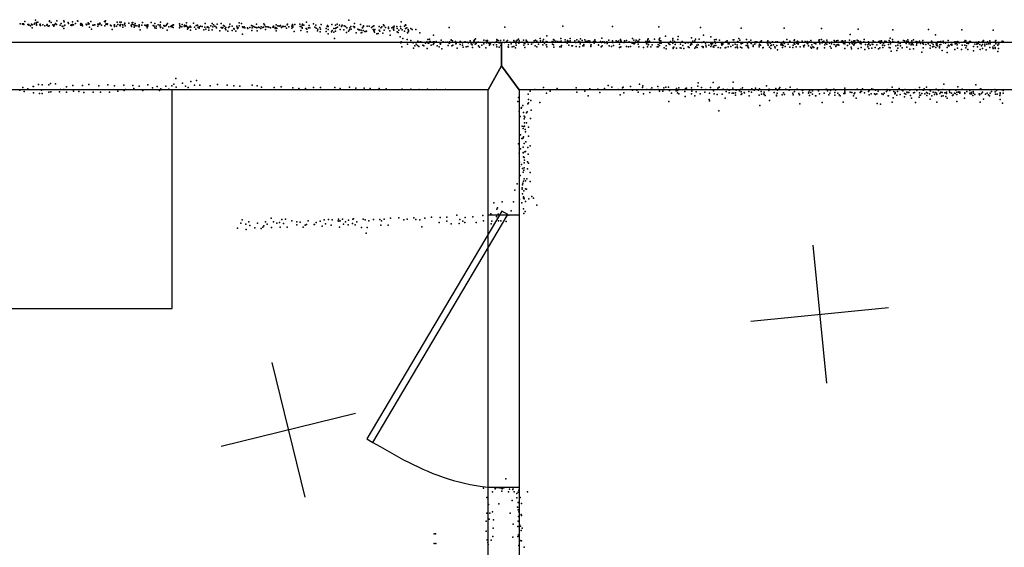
# Model space of a CAD drawing. Header units: millimetres. Extents: x -37310 to 30656, y -73877 to 11784.
# Tile 8 of 34: x -9690 to -6846, y -28379 to -26857. Entities that reach past the tile are written whole.
import ezdxf

# ---------------------------------------------------------------- set-up
doc = ezdxf.new("R2010")
doc.units = ezdxf.units.MM
for name, color, linetype in [('DOORS', 7, 'Continuous'), ('OBJECTS', 8, 'Continuous'), ('P', 9, 'Continuous'), ('PANOS', 10, 'Continuous'), ('ROOMS', 1, 'Continuous'), ('WALLS', 3, 'Continuous')]:
    doc.layers.add(name, color=color, linetype=linetype)

# ---------------------------------------------------------------- blocks, each defined once
blk = doc.blocks.new('1-Standard_3D')
for points in [[(-403.982, 5.64828), (253.382, 394.931), (263.573, 377.722), (-393.791, -11.5606), (-403.982, 5.64828)], [(263.573, 377.722), (275.367, 357.142), (283.15, 343.495), (290.844, 329.879), (298.429, 316.269), (305.882, 302.642), (313.184, 288.973), (320.313, 275.239), (327.249, 261.416), (333.971, 247.479), (340.456, 233.405), (346.686, 219.17), (352.638, 204.75), (358.291, 190.121), (363.626, 175.258), (368.62, 160.139), (373.253, 144.738), (377.503, 129.032), (381.351, 112.998), (384.774, 96.6102), (387.752, 79.8457), (390.265, 62.6802), (392.29, 45.0899), (393.807, 27.0508), (395.085, -0.90191)]]:
    blk.add_lwpolyline(points)

msp = doc.modelspace()

# ---------------------------------------------------------------- linework, layer by layer
at = {"layer": 'DOORS'}
msp.add_lwpolyline([(-8336.4, -28207.1), (-8336.4, -27419.7), (-8247.4, -27419.7), (-8247.4, -28207.1), (-8336.4, -28207.1)], dxfattribs=at)
at = {"layer": 'OBJECTS'}
for points in [[(-9249.7, -27690), (-9249.7, -27059.6)], [(-10765.7, -27690), (-9249.7, -27690)]]:
    msp.add_lwpolyline(points, dxfattribs=at)
at = {"layer": 'P'}
for p in [(-9675, -26862), (-9646, -26867), (-9644, -26858), (-9641, -26865), (-9637, -26864), (-9603, -26860), (-9603, -26862), (-9599, -26865), (-9582, -26860), (-9562, -26860), (-9561, -26863), (-9550, -26865), (-9537, -26863), (-9523, -26860), (-9522, -26861), (-9492, -26866), (-9484, -26862), (-9458, -26867), (-9445, -26862), (-9443, -26863), (-9442, -26860), (-9408, -26864), (-9400, -26864), (-9397, -26864), (-9386, -26867), (-9374, -26867), (-9365, -26866), (-9363, -26865), (-9335, -26865), (-9310, -26865), (-9283, -26864), (-9208, -26866), (-9188, -26867), (-9056, -26866), (-8861, -26864), (-8739, -26858), (-8588, -26863), (-9688, -26869), (-9681, -26869), (-9681, -26870), (-9679, -26869), (-9678, -26871), (-9666, -26871), (-9663, -26871), (-9663, -26873), (-9658, -26875), (-9655, -26870), (-9654, -26872), (-9654, -26881), (-9648, -26870), (-9641, -26870), (-9641, -26873), (-9631, -26872), (-9630, -26870), (-9630, -26871), (-9629, -26874), (-9623, -26872), (-9617, -26875), (-9611, -26873), (-9610, -26871), (-9607, -26876), (-9604, -26875), (-9594, -26872), (-9592, -26873), (-9591, -26876), (-9589, -26872), (-9586, -26868), (-9583, -26871), (-9573, -26873), (-9570, -26868), (-9567, -26876), (-9565, -26877), (-9562, -26883), (-9560, -26874), (-9559, -26873), (-9549, -26868), (-9542, -26873), (-9540, -26872), (-9539, -26874), (-9537, -26871), (-9534, -26872), (-9528, -26868), (-9514, -26870), (-9513, -26868), (-9513, -26872), (-9513, -26873), (-9511, -26869), (-9509, -26871), (-9508, -26875), (-9498, -26870), (-9497, -26872), (-9492, -26870), (-9489, -26869), (-9488, -26879), (-9482, -26884), (-9478, -26873), (-9475, -26873), (-9474, -26872), (-9473, -26872), (-9464, -26870), (-9464, -26876), (-9462, -26870), (-9461, -26871), (-9457, -26869), (-9453, -26873), (-9444, -26875), (-9441, -26870), (-9440, -26869), (-9439, -26870), (-9437, -26871), (-9436, -26869), (-9427, -26873), (-9425, -26875), (-9423, -26885), (-9417, -26873), (-9416, -26872), (-9416, -26877), (-9410, -26876), (-9406, -26871), (-9400, -26873), (-9399, -26875), (-9398, -26871), (-9393, -26872), (-9392, -26873), (-9392, -26879), (-9387, -26870), (-9385, -26875), (-9368, -26873), (-9367, -26877), (-9365, -26871), (-9360, -26872), (-9359, -26879), (-9356, -26868), (-9356, -26874), (-9356, -26875), (-9351, -26875), (-9346, -26876), (-9345, -26872), (-9345, -26874), (-9345, -26878), (-9342, -26886), (-9337, -26873), (-9328, -26873), (-9326, -26874), (-9323, -26875), (-9321, -26872), (-9321, -26877), (-9321, -26881), (-9320, -26872), (-9320, -26876), (-9304, -26874), (-9301, -26876), (-9299, -26868), (-9299, -26881), (-9295, -26876), (-9295, -26882), (-9290, -26872), (-9285, -26875), (-9284, -26872), (-9283, -26880), (-9282, -26879), (-9276, -26882), (-9273, -26874), (-9271, -26876), (-9270, -26876), (-9267, -26874), (-9265, -26871), (-9264, -26887), (-9263, -26868), (-9259, -26878), (-9253, -26877), (-9251, -26875), (-9250, -26878), (-9250, -26878), (-9248, -26873), (-9248, -26874), (-9246, -26880), (-9245, -26872), (-9228, -26869), (-9228, -26881), (-9227, -26874), (-9226, -26877), (-9221, -26878), (-9220, -26871), (-9215, -26876), (-9214, -26873), (-9213, -26877), (-9209, -26874), (-9208, -26876), (-9205, -26879), (-9205, -26884), (-9203, -26882), (-9200, -26879), (-9197, -26876), (-9196, -26887), (-9195, -26879), (-9185, -26879), (-9181, -26884), (-9180, -26874), (-9176, -26873), (-9176, -26874), (-9174, -26880), (-9171, -26878), (-9171, -26882), (-9167, -26876), (-9163, -26877), (-9158, -26886), (-9155, -26879), (-9154, -26868), (-9152, -26884), (-9148, -26879), (-9146, -26878), (-9146, -26879), (-9143, -26881), (-9143, -26887), (-9138, -26875), (-9134, -26868), (-9134, -26886), (-9132, -26878), (-9130, -26872), (-9126, -26876), (-9122, -26879), (-9122, -26879), (-9121, -26881), (-9119, -26870), (-9112, -26889), (-9108, -26868), (-9108, -26880), (-9105, -26882), (-9103, -26880), (-9101, -26874), (-9098, -26876), (-9096, -26883), (-9094, -26880), (-9094, -26886), (-9089, -26890), (-9087, -26880), (-9084, -26877), (-9083, -26870), (-9076, -26876), (-9076, -26888), (-9071, -26883), (-9070, -26884), (-9065, -26890), (-9063, -26876), (-9062, -26879), (-9061, -26883), (-9059, -26881), (-9056, -26875), (-9049, -26868), (-9046, -26878), (-9044, -26880), (-9041, -26878), (-9041, -26880), (-9039, -26881), (-9032, -26881), (-9031, -26883), (-9025, -26880), (-9020, -26874), (-9019, -26888), (-9018, -26875), (-9018, -26881), (-9014, -26877), (-9011, -26879), (-9007, -26880), (-9006, -26870), (-9005, -26881), (-9004, -26889), (-9000, -26879), (-8998, -26880), (-8993, -26883), (-8992, -26878), (-8987, -26880), (-8986, -26879), (-8985, -26869), (-8983, -26872), (-8980, -26877), (-8980, -26885), (-8978, -26878), (-8973, -26878), (-8970, -26879), (-8965, -26881), (-8959, -26879), (-8957, -26876), (-8956, -26879), (-8952, -26883), (-8950, -26880), (-8949, -26872), (-8949, -26889), (-8947, -26883), (-8944, -26875), (-8940, -26876), (-8936, -26874), (-8936, -26875), (-8934, -26880), (-8931, -26877), (-8928, -26877), (-8923, -26877), (-8919, -26882), (-8917, -26872), (-8916, -26870), (-8912, -26878), (-8904, -26876), (-8904, -26882), (-8902, -26871), (-8902, -26874), (-8901, -26875), (-8901, -26879), (-8897, -26891), (-8895, -26871), (-8881, -26870), (-8880, -26877), (-8878, -26877), (-8878, -26888), (-8874, -26873), (-8874, -26880), (-8874, -26882), (-8873, -26870), (-8869, -26873), (-8862, -26883), (-8860, -26884), (-8859, -26892), (-8856, -26881), (-8854, -26874), (-8852, -26881), (-8841, -26869), (-8837, -26879), (-8834, -26873), (-8833, -26882), (-8830, -26889), (-8829, -26884), (-8823, -26880), (-8822, -26892), (-8821, -26884), (-8819, -26871), (-8805, -26883), (-8805, -26891), (-8802, -26877), (-8801, -26874), (-8799, -26877), (-8799, -26885), (-8789, -26892), (-8788, -26871), (-8787, -26888), (-8782, -26883), (-8782, -26893), (-8778, -26873), (-8778, -26883), (-8778, -26890), (-8776, -26881), (-8773, -26870), (-8772, -26879), (-8766, -26873), (-8764, -26885), (-8760, -26877), (-8758, -26873), (-8754, -26886), (-8753, -26875), (-8749, -26877), (-8746, -26894), (-8745, -26881), (-8740, -26890), (-8737, -26886), (-8736, -26881), (-8733, -26877), (-8732, -26884), (-8726, -26877), (-8723, -26868), (-8723, -26878), (-8723, -26880), (-8718, -26895), (-8713, -26884), (-8710, -26886), (-8708, -26886), (-8705, -26871), (-8704, -26887), (-8704, -26895), (-8702, -26894), (-8700, -26880), (-8700, -26881), (-8698, -26888), (-8697, -26875), (-8697, -26877), (-8693, -26891), (-8690, -26891), (-8688, -26890), (-8686, -26876), (-8680, -26876), (-8674, -26880), (-8670, -26877), (-8669, -26885), (-8667, -26875), (-8667, -26889), (-8666, -26890), (-8665, -26893), (-8664, -26885), (-8652, -26877), (-8652, -26887), (-8650, -26890), (-8647, -26881), (-8644, -26878), (-8639, -26872), (-8637, -26875), (-8637, -26887), (-8633, -26880), (-8625, -26879), (-8625, -26883), (-8621, -26889), (-8615, -26881), (-8612, -26879), (-8611, -26880), (-8610, -26885), (-8609, -26881), (-8609, -26887), (-8608, -26876), (-8601, -26877), (-8600, -26883), (-8600, -26892), (-8597, -26894), (-8595, -26887), (-8590, -26877), (-8589, -26883), (-8585, -26886), (-8578, -26876), (-8578, -26890), (-8576, -26872), (-8576, -26883), (-8575, -26873), (-8572, -26881), (-8570, -26895), (-8569, -26894), (-8568, -26885), (-8567, -26888), (-8567, -26890), (-8560, -26883), (-8556, -26885), (-8546, -26885), (-8534, -26895), (-8449, -26880), (-8289, -26879), (-8121, -26876), (-7978, -26877), (-7844, -26878), (-7724, -26880), (-7606, -26882), (-7482, -26882), (-7374, -26883), (-7268, -26884), (-7168, -26886), (-7065, -26885), (-6969, -26886), (-6879, -26887), (-9046, -26899), (-8799, -26898), (-8781, -26911), (-8658, -26898), (-8654, -26897), (-8641, -26896), (-8620, -26902), (-8591, -26907), (-8589, -26924), (-8588, -26921), (-8583, -26911), (-8571, -26914), (-8560, -26917), (-8553, -26924), (-8540, -26919), (-8533, -26921), (-8531, -26921), (-8514, -26921), (-8511, -26914), (-8506, -26913), (-8506, -26920), (-8503, -26920), (-8496, -26921), (-8495, -26902), (-8493, -26921), (-8487, -26920), (-8473, -26916), (-8467, -26921), (-8459, -26922), (-8454, -26922), (-8450, -26924), (-8448, -26921), (-8444, -26915), (-8444, -26916), (-8440, -26918), (-8431, -26920), (-8431, -26921), (-8421, -26923), (-8418, -26920), (-8417, -26920), (-8411, -26924), (-8406, -26922), (-8403, -26921), (-8397, -26922), (-8394, -26924), (-8389, -26918), (-8380, -26924), (-8378, -26918), (-8377, -26918), (-8376, -26915), (-8373, -26912), (-8369, -26922), (-8365, -26922), (-8349, -26916), (-8343, -26917), (-8342, -26924), (-8340, -26921), (-8339, -26917), (-8338, -26923), (-8318, -26923), (-8313, -26920), (-8312, -26914), (-8311, -26916), (-8308, -26917), (-8307, -26923), (-8303, -26924), (-8301, -26917), (-8292, -26916), (-8290, -26923), (-8284, -26920), (-8281, -26917), (-8274, -26922), (-8263, -26917), (-8262, -26921), (-8256, -26919), (-8253, -26916), (-8249, -26913), (-8247, -26918), (-8240, -26922), (-8235, -26916), (-8234, -26924), (-8227, -26916), (-8226, -26920), (-8226, -26922), (-8224, -26920), (-8209, -26923), (-8207, -26923), (-8204, -26918), (-8200, -26916), (-8197, -26920), (-8196, -26919), (-8187, -26911), (-8186, -26918), (-8179, -26919), (-8177, -26914), (-8169, -26920), (-8167, -26904), (-8166, -26921), (-8152, -26920), (-8148, -26914), (-8147, -26921), (-8146, -26916), (-8141, -26919), (-8136, -26920), (-8129, -26920), (-8127, -26911), (-8127, -26922), (-8126, -26919), (-8114, -26915), (-8114, -26921), (-8109, -26921), (-8108, -26917), (-8105, -26920), (-8100, -26911), (-8100, -26918), (-8087, -26918), (-8084, -26923), (-8081, -26915), (-8077, -26922), (-8075, -26919), (-8072, -26921), (-8071, -26922), (-8070, -26912), (-8065, -26917), (-8058, -26915), (-8056, -26920), (-8051, -26919), (-8046, -26918), (-8043, -26919), (-8043, -26923), (-8043, -26923), (-8033, -26920), (-8029, -26915), (-8029, -26919), (-8027, -26920), (-8012, -26920), (-8010, -26923), (-8009, -26910), (-8007, -26921), (-8002, -26921), (-8000, -26924), (-7994, -26921), (-7993, -26923), (-7988, -26916), (-7978, -26918), (-7978, -26920), (-7977, -26923), (-7967, -26918), (-7962, -26920), (-7960, -26919), (-7955, -26914), (-7955, -26917), (-7953, -26919), (-7945, -26923), (-7943, -26918), (-7942, -26921), (-7937, -26917), (-7930, -26921), (-7920, -26911), (-7916, -26916), (-7910, -26921), (-7909, -26916), (-7905, -26919), (-7903, -26919), (-7900, -26914), (-7882, -26920), (-7880, -26923), (-7877, -26918), (-7876, -26914), (-7875, -26912), (-7875, -26921), (-7871, -26919), (-7857, -26913), (-7843, -26913), (-7842, -26917), (-7841, -26910), (-7840, -26924), (-7838, -26918), (-7837, -26923), (-7825, -26905), (-7810, -26920), (-7805, -26922), (-7804, -26911), (-7804, -26916), (-7799, -26920), (-7795, -26923), (-7789, -26914), (-7788, -26906), (-7777, -26920), (-7770, -26923), (-7759, -26924), (-7750, -26909), (-7746, -26919), (-7740, -26918), (-7738, -26913), (-7731, -26923), (-7728, -26913), (-7720, -26923), (-7715, -26902), (-7714, -26921), (-7694, -26907), (-7683, -26915), (-7682, -26921), (-7678, -26914), (-7669, -26916), (-7650, -26920), (-7647, -26918), (-7629, -26915), (-7627, -26915), (-7627, -26922), (-7617, -26921), (-7616, -26920), (-7615, -26922), (-7613, -26911), (-7610, -26916), (-7607, -26924), (-7591, -26914), (-7583, -26921), (-7578, -26916), (-7577, -26924), (-7576, -26924), (-7566, -26921), (-7566, -26923), (-7562, -26923), (-7561, -26921), (-7550, -26920), (-7548, -26918), (-7533, -26923), (-7530, -26921), (-7529, -26918), (-7525, -26922), (-7524, -26923), (-7516, -26921), (-7506, -26921), (-7501, -26921), (-7490, -26924), (-7484, -26920), (-7474, -26914), (-7466, -26919), (-7453, -26917), (-7452, -26915), (-7448, -26922), (-7446, -26922), (-7446, -26923), (-7444, -26919), (-7441, -26924), (-7440, -26922), (-7430, -26919), (-7421, -26920), (-7416, -26920), (-7416, -26923), (-7410, -26921), (-7405, -26917), (-7403, -26922), (-7397, -26923), (-7382, -26916), (-7381, -26920), (-7380, -26915), (-7374, -26914), (-7372, -26924), (-7370, -26920), (-7368, -26919), (-7359, -26916), (-7358, -26921), (-7345, -26922), (-7338, -26917), (-7336, -26921), (-7331, -26918), (-7327, -26917), (-7324, -26922), (-7317, -26919), (-7314, -26918), (-7313, -26919), (-7310, -26922), (-7306, -26918), (-7293, -26916), (-7292, -26900), (-7287, -26920), (-7281, -26918), (-7278, -26918), (-7276, -26924), (-7273, -26923), (-7271, -26916), (-7268, -26918), (-7263, -26920), (-7262, -26920), (-7252, -26921), (-7251, -26914), (-7239, -26921), (-7238, -26924), (-7225, -26918), (-7222, -26922), (-7219, -26922), (-7209, -26920), (-7207, -26923), (-7206, -26919), (-7205, -26919), (-7201, -26918), (-7191, -26919), (-7188, -26920), (-7179, -26917), (-7176, -26910), (-7176, -26921), (-7169, -26914), (-7168, -26920), (-7163, -26922), (-7153, -26920), (-7153, -26924), (-7149, -26923), (-7138, -26917), (-7135, -26918), (-7129, -26919), (-7129, -26921), (-7125, -26915), (-7124, -26920), (-7113, -26918), (-7109, -26915), (-7101, -26920), (-7098, -26921), (-7094, -26923), (-7093, -26922), (-7091, -26919), (-7084, -26922), (-7082, -26917), (-7057, -26919), (-7057, -26924), (-7055, -26924), (-7054, -26922), (-7045, -26901), (-7038, -26921), (-7035, -26921), (-7030, -26920), (-7023, -26919), (-7022, -26924), (-7009, -26917), (-7009, -26923), (-6989, -26921), (-6985, -26921), (-6981, -26920), (-6977, -26924), (-6961, -26920), (-6959, -26917), (-6958, -26918), (-6953, -26923), (-6950, -26924), (-6947, -26920), (-6944, -26920), (-6928, -26922), (-6925, -26924), (-6920, -26921), (-6909, -26920), (-6907, -26917), (-6907, -26918), (-6895, -26921), (-6888, -26918), (-6876, -26922), (-6872, -26918), (-6871, -26917), (-6853, -26919), (-6850, -26920), (-8586, -26935), (-8570, -26928), (-8552, -26939), (-8549, -26933), (-8545, -26928), (-8541, -26932), (-8537, -26934), (-8525, -26931), (-8523, -26933), (-8518, -26925), (-8513, -26940), (-8510, -26925), (-8508, -26925), (-8501, -26931), (-8496, -26929), (-8494, -26926), (-8484, -26933), (-8478, -26935), (-8475, -26927), (-8474, -26925), (-8474, -26928), (-8471, -26941), (-8452, -26932), (-8448, -26925), (-8442, -26933), (-8439, -26931), (-8430, -26927), (-8429, -26926), (-8426, -26939), (-8418, -26929), (-8411, -26931), (-8409, -26936), (-8400, -26935), (-8396, -26934), (-8386, -26927), (-8383, -26930), (-8382, -26937), (-8374, -26928), (-8371, -26926), (-8365, -26933), (-8362, -26936), (-8355, -26931), (-8349, -26927), (-8344, -26938), (-8334, -26926), (-8333, -26931), (-8330, -26927), (-8321, -26930), (-8313, -26930), (-8312, -26935), (-8305, -26936), (-8300, -26932), (-8279, -26935), (-8278, -26930), (-8278, -26936), (-8270, -26927), (-8268, -26935), (-8263, -26934), (-8258, -26938), (-8257, -26925), (-8256, -26931), (-8248, -26925), (-8234, -26931), (-8231, -26926), (-8231, -26937), (-8221, -26928), (-8212, -26928), (-8201, -26933), (-8196, -26935), (-8191, -26928), (-8179, -26930), (-8174, -26925), (-8169, -26930), (-8168, -26930), (-8167, -26935), (-8151, -26928), (-8148, -26930), (-8147, -26936), (-8130, -26935), (-8126, -26935), (-8125, -26932), (-8109, -26925), (-8104, -26931), (-8095, -26933), (-8093, -26933), (-8083, -26934), (-8073, -26935), (-8071, -26927), (-8063, -26933), (-8061, -26929), (-8061, -26933), (-8040, -26931), (-8040, -26934), (-8039, -26930), (-8031, -26925), (-8018, -26930), (-8018, -26931), (-8011, -26935), (-8008, -26933), (-7993, -26926), (-7987, -26933), (-7981, -26934), (-7975, -26932), (-7958, -26928), (-7958, -26937), (-7956, -26936), (-7954, -26935), (-7937, -26934), (-7932, -26935), (-7926, -26934), (-7921, -26925), (-7917, -26926), (-7915, -26927), (-7913, -26925), (-7904, -26928), (-7902, -26935), (-7888, -26937), (-7880, -26927), (-7879, -26926), (-7877, -26935), (-7875, -26930), (-7874, -26929), (-7867, -26935), (-7863, -26930), (-7849, -26935), (-7846, -26929), (-7846, -26935), (-7842, -26932), (-7841, -26925), (-7837, -26925), (-7829, -26938), (-7823, -26933), (-7823, -26941), (-7816, -26925), (-7814, -26928), (-7812, -26929), (-7804, -26925), (-7803, -26937), (-7803, -26940), (-7801, -26936), (-7797, -26929), (-7793, -26939), (-7782, -26938), (-7781, -26928), (-7780, -26939), (-7775, -26932), (-7772, -26940), (-7767, -26925), (-7759, -26935), (-7756, -26937), (-7753, -26931), (-7752, -26929), (-7751, -26925), (-7749, -26928), (-7740, -26939), (-7737, -26935), (-7734, -26931), (-7733, -26937), (-7730, -26930), (-7719, -26934), (-7716, -26935), (-7716, -26937), (-7709, -26925), (-7708, -26931), (-7707, -26935), (-7700, -26931), (-7694, -26926), (-7694, -26934), (-7692, -26930), (-7689, -26926), (-7687, -26935), (-7685, -26936), (-7684, -26932), (-7680, -26925), (-7679, -26932), (-7673, -26937), (-7666, -26938), (-7663, -26927), (-7662, -26931), (-7659, -26926), (-7659, -26928), (-7652, -26938), (-7651, -26937), (-7644, -26927), (-7644, -26935), (-7641, -26927), (-7636, -26934), (-7630, -26931), (-7624, -26928), (-7623, -26937), (-7618, -26930), (-7618, -26935), (-7617, -26938), (-7608, -26936), (-7606, -26927), (-7604, -26938), (-7602, -26925), (-7592, -26932), (-7588, -26927), (-7587, -26933), (-7587, -26935), (-7585, -26938), (-7577, -26926), (-7572, -26931), (-7572, -26934), (-7567, -26928), (-7554, -26931), (-7554, -26935), (-7553, -26928), (-7550, -26931), (-7544, -26938), (-7543, -26937), (-7529, -26927), (-7528, -26931), (-7524, -26936), (-7522, -26925), (-7521, -26932), (-7521, -26940), (-7519, -26931), (-7513, -26930), (-7509, -26935), (-7508, -26938), (-7503, -26932), (-7501, -26944), (-7492, -26930), (-7491, -26927), (-7488, -26928), (-7488, -26931), (-7487, -26937), (-7485, -26932), (-7482, -26926), (-7481, -26925), (-7479, -26934), (-7471, -26928), (-7466, -26936), (-7457, -26937), (-7456, -26931), (-7453, -26925), (-7451, -26928), (-7447, -26935), (-7446, -26925), (-7442, -26928), (-7436, -26935), (-7426, -26933), (-7425, -26935), (-7423, -26931), (-7416, -26925), (-7414, -26927), (-7412, -26933), (-7405, -26936), (-7403, -26939), (-7402, -26930), (-7399, -26935), (-7396, -26937), (-7395, -26925), (-7391, -26927), (-7387, -26941), (-7386, -26938), (-7379, -26927), (-7366, -26938), (-7365, -26930), (-7363, -26925), (-7359, -26928), (-7351, -26925), (-7349, -26934), (-7346, -26939), (-7345, -26927), (-7338, -26929), (-7333, -26934), (-7332, -26931), (-7329, -26930), (-7326, -26929), (-7324, -26931), (-7311, -26926), (-7307, -26927), (-7307, -26940), (-7299, -26932), (-7293, -26927), (-7289, -26936), (-7288, -26941), (-7286, -26926), (-7285, -26927), (-7281, -26931), (-7280, -26928), (-7278, -26925), (-7268, -26940), (-7263, -26926), (-7260, -26927), (-7260, -26937), (-7249, -26943), (-7247, -26929), (-7241, -26930), (-7241, -26935), (-7238, -26927), (-7238, -26940), (-7234, -26931), (-7229, -26939), (-7228, -26928), (-7226, -26929), (-7219, -26937), (-7215, -26930), (-7210, -26941), (-7206, -26938), (-7204, -26925), (-7198, -26931), (-7197, -26937), (-7195, -26926), (-7192, -26932), (-7181, -26929), (-7179, -26937), (-7176, -26938), (-7175, -26927), (-7173, -26948), (-7160, -26933), (-7157, -26946), (-7154, -26931), (-7154, -26939), (-7147, -26926), (-7146, -26933), (-7141, -26938), (-7130, -26926), (-7128, -26936), (-7121, -26927), (-7119, -26942), (-7115, -26927), (-7115, -26930), (-7112, -26927), (-7110, -26930), (-7109, -26941), (-7100, -26931), (-7099, -26926), (-7088, -26926), (-7085, -26951), (-7082, -26926), (-7081, -26938), (-7080, -26928), (-7073, -26929), (-7066, -26926), (-7065, -26927), (-7061, -26932), (-7061, -26939), (-7054, -26935), (-7052, -26929), (-7050, -26934), (-7044, -26937), (-7043, -26927), (-7042, -26931), (-7040, -26927), (-7039, -26933), (-7034, -26935), (-7034, -26938), (-7033, -26930), (-7030, -26929), (-7026, -26946), (-7016, -26925), (-7011, -26937), (-7011, -26952), (-7009, -26933), (-7008, -26931), (-7006, -26933), (-7001, -26929), (-6998, -26928), (-6998, -26931), (-6989, -26943), (-6988, -26927), (-6987, -26927), (-6984, -26925), (-6983, -26930), (-6982, -26939), (-6970, -26943), (-6968, -26931), (-6960, -26931), (-6958, -26938), (-6956, -26933), (-6955, -26925), (-6952, -26943), (-6951, -26926), (-6950, -26926), (-6935, -26934), (-6935, -26947), (-6932, -26928), (-6926, -26928), (-6924, -26935), (-6922, -26926), (-6917, -26929), (-6916, -26943), (-6912, -26933), (-6909, -26929), (-6909, -26940), (-6903, -26928), (-6903, -26933), (-6899, -26944), (-6897, -26928), (-6892, -26927), (-6888, -26937), (-6887, -26927), (-6880, -26936), (-6879, -26940), (-6876, -26932), (-6873, -26937), (-6873, -26940), (-6871, -26925), (-6871, -26927), (-6865, -26931), (-6865, -26949), (-6864, -26928), (-6863, -26940), (-6862, -26927), (-9239, -27027), (-9195, -27035), (-9179, -27033), (-7629, -27037), (-9689, -27060), (-9680, -27053), (-9677, -27064), (-9666, -27057), (-9651, -27050), (-9650, -27050), (-9635, -27044), (-9627, -27060), (-9625, -27045), (-9605, -27045), (-9605, -27066), (-9601, -27041), (-9600, -27065), (-9586, -27042), (-9575, -27065), (-9572, -27059), (-9562, -27059), (-9554, -27051), (-9554, -27066), (-9536, -27047), (-9534, -27063), (-9519, -27064), (-9508, -27047), (-9490, -27044), (-9477, -27066), (-9461, -27048), (-9456, -27066), (-9435, -27045), (-9430, -27066), (-9416, -27048), (-9406, -27063), (-9389, -27046), (-9388, -27061), (-9384, -27059), (-9363, -27047), (-9360, -27056), (-9345, -27049), (-9334, -27061), (-9320, -27045), (-9306, -27054), (-9293, -27050), (-9286, -27061), (-9282, -27057), (-9268, -27049), (-9259, -27058), (-9250, -27048), (-9244, -27043), (-9238, -27052), (-9219, -27040), (-9211, -27049), (-9203, -27053), (-9185, -27046), (-9169, -27046), (-9140, -27048), (-9118, -27044), (-9090, -27046), (-9071, -27048), (-9054, -27049), (-9018, -27046), (-9004, -27048), (-8991, -27052), (-8955, -27053), (-8935, -27051), (-8901, -27054), (-8884, -27056), (-8864, -27056), (-8841, -27053), (-8821, -27053), (-8780, -27053), (-8764, -27056), (-8737, -27052), (-8719, -27055), (-8695, -27055), (-8678, -27056), (-8652, -27056), (-8631, -27057), (-8585, -27058), (-8560, -27058), (-8536, -27059), (-8512, -27058), (-8486, -27059), (-8460, -27059), (-8216, -27063), (-8202, -27059), (-8177, -27053), (-8158, -27063), (-8138, -27056), (-8083, -27054), (-8081, -27066), (-8058, -27063), (-8043, -27057), (-8020, -27058), (-8001, -27056), (-7990, -27047), (-7980, -27052), (-7961, -27059), (-7949, -27054), (-7947, -27052), (-7926, -27050), (-7920, -27060), (-7908, -27060), (-7904, -27066), (-7900, -27043), (-7891, -27053), (-7890, -27048), (-7879, -27059), (-7868, -27059), (-7864, -27054), (-7847, -27050), (-7846, -27059), (-7842, -27063), (-7832, -27063), (-7830, -27054), (-7824, -27052), (-7816, -27052), (-7813, -27061), (-7794, -27062), (-7793, -27056), (-7790, -27061), (-7786, -27054), (-7769, -27064), (-7767, -27056), (-7764, -27055), (-7750, -27054), (-7749, -27063), (-7736, -27065), (-7731, -27049), (-7730, -27039), (-7721, -27053), (-7711, -27066), (-7708, -27059), (-7695, -27053), (-7687, -27038), (-7686, -27062), (-7674, -27055), (-7670, -27052), (-7658, -27058), (-7650, -27064), (-7646, -27059), (-7641, -27060), (-7630, -27055), (-7621, -27060), (-7611, -27062), (-7607, -27058), (-7606, -27065), (-7602, -27054), (-7584, -27064), (-7576, -27066), (-7575, -27057), (-7569, -27060), (-7565, -27055), (-7556, -27060), (-7553, -27057), (-7549, -27064), (-7540, -27066), (-7533, -27048), (-7526, -27061), (-7525, -27058), (-7506, -27056), (-7501, -27060), (-7497, -27056), (-7495, -27053), (-7477, -27058), (-7468, -27060), (-7465, -27052), (-7452, -27064), (-7445, -27058), (-7429, -27061), (-7411, -27066), (-7409, -27061), (-7400, -27062), (-7383, -27062), (-7361, -27058), (-7361, -27059), (-7359, -27059), (-7357, -27062), (-7348, -27061), (-7339, -27058), (-7334, -27060), (-7307, -27055), (-7307, -27063), (-7292, -27066), (-7271, -27058), (-7261, -27064), (-7259, -27064), (-7256, -27057), (-7239, -27064), (-7237, -27061), (-7230, -27059), (-7229, -27057), (-7224, -27059), (-7218, -27060), (-7211, -27063), (-7187, -27064), (-7185, -27059), (-7184, -27060), (-7177, -27061), (-7170, -27052), (-7165, -27064), (-7155, -27064), (-7150, -27056), (-7141, -27060), (-7139, -27062), (-7134, -27059), (-7128, -27066), (-7119, -27060), (-7104, -27059), (-7099, -27061), (-7091, -27053), (-7081, -27060), (-7080, -27060), (-7078, -27057), (-7071, -27052), (-7061, -27062), (-7060, -27062), (-7052, -27066), (-7043, -27058), (-7036, -27061), (-7030, -27066), (-7024, -27059), (-7021, -27043), (-7013, -27066), (-7005, -27062), (-6986, -27060), (-6984, -27066), (-6981, -27051), (-6979, -27066), (-6978, -27065), (-6975, -27066), (-6968, -27058), (-6955, -27064), (-6946, -27061), (-6936, -27064), (-6929, -27045), (-6918, -27059), (-6914, -27057), (-6914, -27059), (-6909, -27066), (-6883, -27064), (-6874, -27059), (-6873, -27065), (-6869, -27061), (-6850, -27061), (-9650, -27068), (-9632, -27070), (-9625, -27070), (-9504, -27067), (-8251, -27093), (-8249, -27082), (-8221, -27072), (-8220, -27087), (-8214, -27090), (-8168, -27069), (-8048, -27077), (-8014, -27067), (-7956, -27074), (-7945, -27068), (-7888, -27071), (-7870, -27067), (-7815, -27093), (-7807, -27069), (-7790, -27068), (-7786, -27071), (-7768, -27079), (-7750, -27071), (-7740, -27077), (-7725, -27071), (-7699, -27087), (-7698, -27069), (-7698, -27091), (-7684, -27071), (-7676, -27073), (-7661, -27072), (-7652, -27084), (-7641, -27068), (-7632, -27069), (-7628, -27069), (-7623, -27068), (-7623, -27075), (-7606, -27073), (-7604, -27071), (-7598, -27067), (-7597, -27068), (-7583, -27077), (-7554, -27075), (-7548, -27072), (-7541, -27071), (-7540, -27073), (-7537, -27076), (-7524, -27090), (-7511, -27067), (-7504, -27075), (-7504, -27077), (-7502, -27069), (-7488, -27074), (-7484, -27068), (-7481, -27073), (-7457, -27069), (-7456, -27074), (-7440, -27070), (-7438, -27074), (-7428, -27068), (-7412, -27069), (-7409, -27076), (-7405, -27067), (-7400, -27072), (-7392, -27077), (-7391, -27077), (-7380, -27071), (-7367, -27069), (-7353, -27074), (-7350, -27069), (-7336, -27067), (-7336, -27075), (-7327, -27069), (-7323, -27074), (-7320, -27077), (-7310, -27070), (-7307, -27067), (-7307, -27070), (-7287, -27067), (-7282, -27077), (-7280, -27071), (-7278, -27068), (-7274, -27084), (-7263, -27067), (-7250, -27068), (-7237, -27074), (-7231, -27071), (-7221, -27071), (-7218, -27073), (-7215, -27071), (-7200, -27071), (-7196, -27073), (-7193, -27069), (-7182, -27077), (-7181, -27077), (-7167, -27083), (-7163, -27071), (-7162, -27067), (-7162, -27070), (-7157, -27075), (-7147, -27073), (-7135, -27070), (-7135, -27080), (-7131, -27072), (-7125, -27067), (-7122, -27067), (-7117, -27076), (-7114, -27084), (-7109, -27068), (-7106, -27067), (-7092, -27081), (-7091, -27068), (-7090, -27075), (-7088, -27075), (-7085, -27070), (-7076, -27071), (-7071, -27067), (-7070, -27076), (-7068, -27069), (-7062, -27071), (-7061, -27086), (-7056, -27077), (-7048, -27073), (-7046, -27067), (-7042, -27069), (-7041, -27073), (-7033, -27070), (-7028, -27078), (-7026, -27067), (-7023, -27077), (-7018, -27068), (-7015, -27079), (-7014, -27068), (-7013, -27070), (-7011, -27084), (-7004, -27067), (-6999, -27069), (-6996, -27076), (-6994, -27074), (-6990, -27069), (-6988, -27070), (-6984, -27073), (-6984, -27093), (-6975, -27069), (-6961, -27084), (-6960, -27068), (-6960, -27070), (-6960, -27070), (-6946, -27069), (-6945, -27071), (-6941, -27067), (-6941, -27071), (-6937, -27076), (-6935, -27069), (-6932, -27073), (-6919, -27071), (-6918, -27074), (-6917, -27073), (-6912, -27070), (-6907, -27086), (-6901, -27072), (-6896, -27069), (-6892, -27074), (-6889, -27077), (-6887, -27069), (-6872, -27072), (-6867, -27072), (-6859, -27076), (-6858, -27068), (-6858, -27070), (-6858, -27071), (-6858, -27087), (-6850, -27069), (-8247, -27122), (-8242, -27112), (-8241, -27110), (-8237, -27105), (-8224, -27123), (-8222, -27100), (-8220, -27097), (-8213, -27118), (-8188, -27096), (-7671, -27120), (-7552, -27105), (-7437, -27100), (-7372, -27096), (-7312, -27095), (-7214, -27099), (-7204, -27101), (-7170, -27095), (-7103, -27096), (-7041, -27095), (-6916, -27095), (-6852, -27098), (-8244, -27136), (-8235, -27125), (-8233, -27135), (-8233, -27143), (-8231, -27138), (-8226, -27126), (-8215, -27142), (-8239, -27164), (-8236, -27171), (-8234, -27165), (-8232, -27155), (-8232, -27164), (-8230, -27174), (-8226, -27155), (-8220, -27167), (-8243, -27189), (-8240, -27200), (-8238, -27200), (-8236, -27198), (-8235, -27195), (-8229, -27181), (-8220, -27193), (-8249, -27215), (-8243, -27230), (-8236, -27225), (-8233, -27214), (-8228, -27210), (-8222, -27226), (-8216, -27221), (-8247, -27242), (-8236, -27240), (-8236, -27241), (-8235, -27253), (-8233, -27255), (-8232, -27262), (-8231, -27238), (-8229, -27237), (-8221, -27245), (-8246, -27268), (-8246, -27281), (-8241, -27275), (-8238, -27286), (-8234, -27291), (-8233, -27270), (-8233, -27285), (-8223, -27267), (-8223, -27287), (-8220, -27271), (-8244, -27307), (-8236, -27297), (-8233, -27316), (-8229, -27322), (-8225, -27316), (-8216, -27298), (-8260, -27349), (-8253, -27331), (-8239, -27342), (-8239, -27346), (-8238, -27334), (-8237, -27329), (-8235, -27323), (-8229, -27345), (-8226, -27346), (-8216, -27324), (-8246, -27375), (-8238, -27360), (-8235, -27368), (-8235, -27372), (-8234, -27351), (-8234, -27370), (-8233, -27374), (-8219, -27374), (-8211, -27367), (-8206, -27372), (-8320, -27386), (-8312, -27404), (-8310, -27400), (-8296, -27383), (-8264, -27383), (-8240, -27386), (-8235, -27403), (-8229, -27382), (-8196, -27392), (-9047, -27435), (-8963, -27430), (-8933, -27434), (-8922, -27433), (-8810, -27435), (-8798, -27434), (-8787, -27435), (-8769, -27433), (-8757, -27433), (-8728, -27433), (-8726, -27432), (-8698, -27433), (-8692, -27435), (-8668, -27434), (-8650, -27434), (-8637, -27433), (-8619, -27430), (-8595, -27429), (-8580, -27435), (-8571, -27433), (-8551, -27429), (-8546, -27434), (-8534, -27435), (-8520, -27430), (-8500, -27427), (-8475, -27428), (-8456, -27427), (-8427, -27421), (-8419, -27434), (-8403, -27428), (-8381, -27426), (-8352, -27422), (-8329, -27417), (-8313, -27425), (-8310, -27430), (-8308, -27418), (-8286, -27428), (-8277, -27421), (-8270, -27409), (-8234, -27416), (-8230, -27411), (-9061, -27459), (-9051, -27444), (-9037, -27447), (-9036, -27462), (-9028, -27440), (-9025, -27451), (-9011, -27458), (-9003, -27444), (-8992, -27460), (-8987, -27456), (-8985, -27452), (-8980, -27440), (-8975, -27447), (-8962, -27457), (-8957, -27440), (-8947, -27444), (-8939, -27442), (-8937, -27456), (-8928, -27445), (-8917, -27456), (-8904, -27437), (-8889, -27440), (-8889, -27449), (-8889, -27449), (-8880, -27441), (-8871, -27456), (-8865, -27450), (-8861, -27448), (-8857, -27437), (-8839, -27448), (-8838, -27448), (-8833, -27442), (-8822, -27438), (-8816, -27453), (-8807, -27446), (-8790, -27450), (-8770, -27437), (-8768, -27438), (-8766, -27456), (-8764, -27437), (-8755, -27447), (-8749, -27440), (-8741, -27449), (-8740, -27436), (-8729, -27445), (-8721, -27449), (-8716, -27440), (-8703, -27457), (-8686, -27457), (-8681, -27437), (-8647, -27450), (-8645, -27437), (-8626, -27450), (-8528, -27455), (-8478, -27442), (-8456, -27438), (-8444, -27446), (-8421, -27445), (-8410, -27438), (-8404, -27442), (-8371, -27442), (-8350, -27437), (-8328, -27446), (-8326, -27438), (-8307, -27437), (-8300, -27437), (-8285, -27439), (-8689, -27473), (-8286, -28182), (-8350, -28209), (-8324, -28219), (-8317, -28211), (-8297, -28217), (-8296, -28211), (-8278, -28219), (-8275, -28212), (-8266, -28213), (-8265, -28208), (-8262, -28219), (-8254, -28224), (-8250, -28220), (-8248, -28215), (-8248, -28220), (-8247, -28207), (-8223, -28219), (-8341, -28236), (-8336, -28256), (-8306, -28254), (-8268, -28244), (-8254, -28237), (-8250, -28250), (-8244, -28236), (-8241, -28253), (-8341, -28281), (-8332, -28281), (-8324, -28277), (-8273, -28281), (-8252, -28264), (-8250, -28271), (-8248, -28277), (-8247, -28264), (-8242, -28285), (-8241, -28288), (-8343, -28304), (-8334, -28298), (-8321, -28300), (-8265, -28313), (-8250, -28304), (-8249, -28291), (-8248, -28305), (-8246, -28314), (-8493, -28341), (-8489, -28341), (-8343, -28333), (-8322, -28324), (-8251, -28319), (-8249, -28343), (-8243, -28318), (-8242, -28331), (-8239, -28324), (-8493, -28368), (-8488, -28368), (-8340, -28358), (-8338, -28366), (-8337, -28371), (-8328, -28359), (-8323, -28348), (-8266, -28350), (-8251, -28348), (-8248, -28374), (-8244, -28360), (-8241, -28361), (-8233, -28379)]:
    msp.add_point(p, dxfattribs=at)
at = {"layer": 'PANOS'}
for points in [[(-7399.4, -27507.8), (-7360.1, -27905.9)], [(-7578.8, -27726.5), (-7180.7, -27687.2)], [(-8961.4, -27845.8), (-8866.3, -28234.3)], [(-9108.1, -28087.6), (-8719.6, -27992.5)]]:
    msp.add_lwpolyline(points, dxfattribs=at)
at = {"layer": 'ROOMS'}
for points in [[(-6716.7, -22407.7), (-12183.5, -22407.6), (-12183.5, -26921.6), (-8298.3, -26921.6), (-6526.9, -26921.6), (-6526.9, -22551.7), (-6716.7, -22551.7)], [(-12285, -27060.3), (-12417.8, -27060.3), (-12417.8, -29178.2), (-9240.5, -29178.2), (-8337.7, -29178.3), (-8337.7, -28541.1), (-8336.4, -28541.1), (-8336.4, -27059.6), (-12285, -27059.6)], [(-6716.9, -28484.2), (-6716.9, -28074), (-6526.9, -28074), (-6526.9, -27618.4), (-6526.9, -27059.6), (-8247.4, -27059.6), (-8247.4, -28484.1), (-6716.9, -28484.2)]]:
    msp.add_lwpolyline(points, close=True, dxfattribs=at)
at = {"layer": 'WALLS'}
for points in [[(-12183.5, -26921.6), (-8298.3, -26921.6), (-8298.3, -26990.6), (-8336.4, -27059.6), (-12285, -27059.6), (-12285, -26990.6), (-12183.5, -26921.6)], [(-8298.3, -26921.6), (-6526.9, -26921.6), (-6526.9, -26990.6), (-6526.9, -27059.6), (-8247.4, -27059.6), (-8298.3, -26990.6), (-8298.3, -26921.6)], [(-8336.4, -28541.1), (-8336.4, -27059.6), (-8298.3, -26990.6), (-8247.4, -27059.6), (-8247.4, -28484.1), (-8298.2, -28541.1), (-8336.4, -28541.1)]]:
    msp.add_lwpolyline(points, dxfattribs=at)

# ---------------------------------------------------------------- block references
at = {"layer": 'DOORS', "xscale": -1, "rotation": 90}
msp.add_blockref('1-Standard_3D', (-8291.9, -27813.4), dxfattribs=at)

doc.saveas('drawing.dxf')
